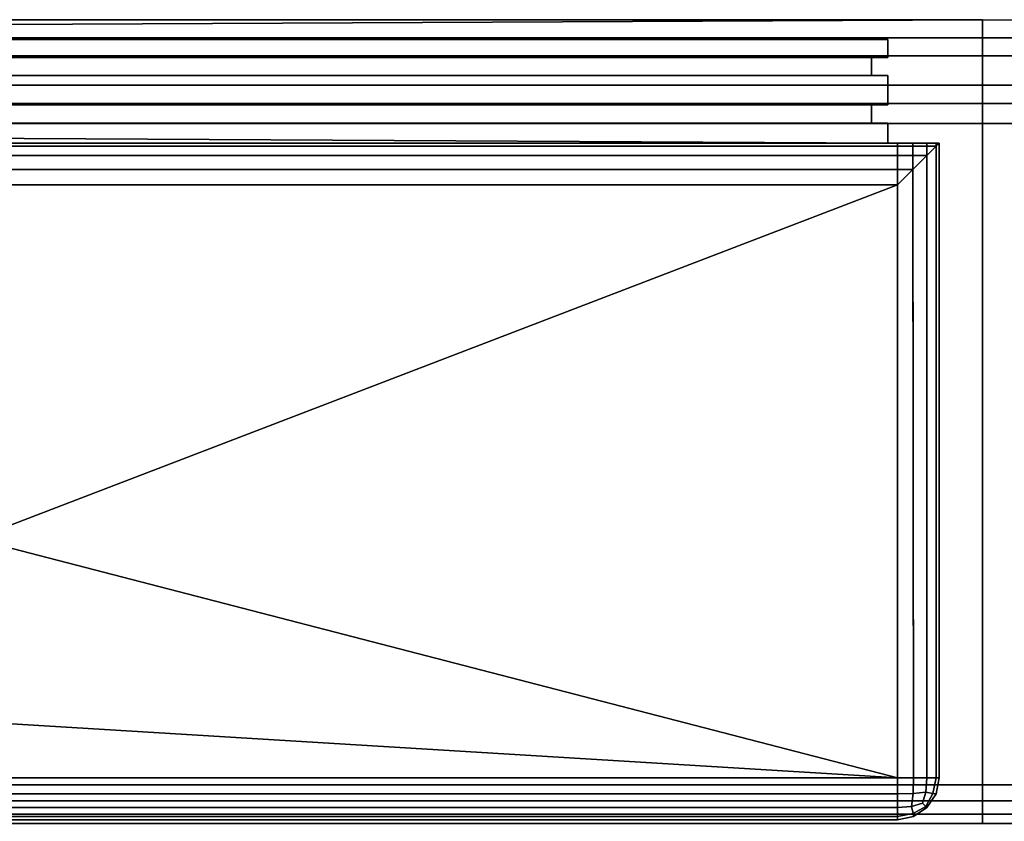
# Model space of a CAD drawing. Extents: x -17.9 to 17.9, y -15.7 to 14.9.
# Tile 9 of 18: x -4.4 to 0.1, y -13 to -9.4. Entities that reach past the tile are written whole.
import ezdxf

# ---------------------------------------------------------------- set-up
doc = ezdxf.new("R2010")
doc.units = 0
doc.linetypes.add('SOLIDLINE', pattern=[0])
doc.layers.add('BSH_B36CT81SNS_SYMBOL___Doors__', color=7, linetype='SOLIDLINE')
doc.layers.add('BSH_B36CT81SNS_SYMBOL___Drawer_', color=7, linetype='SOLIDLINE')

msp = doc.modelspace()

# ---------------------------------------------------------------- linework, layer by layer
at = {"layer": 'BSH_B36CT81SNS_SYMBOL___Doors__', "color": 7}
for points in [[(-0.433964, -9.4535, 27.704), (-0.433964, -9.53612, 27.704), (-17.3717, -9.53612, 27.704), (-17.3717, -9.4535, 27.704)], [(-17.3717, -9.53612, 69.2829), (-0.433964, -9.53612, 69.2829), (-0.433964, -9.4535, 69.2829), (-17.3717, -9.4535, 69.2829)], [(-0.433964, -9.4535, 27.704), (-17.3717, -9.4535, 27.704), (-17.3717, -9.4535, 69.2829), (-0.433964, -9.4535, 69.2829)], [(-0.433964, -9.53612, 69.2829), (-0.433964, -9.53612, 27.704), (-0.433964, -9.4535, 27.704), (-0.433964, -9.4535, 69.2829)], [(-17.3717, -9.53612, 69.2829), (-17.2963, -9.53612, 69.2075), (-0.509316, -9.53612, 69.2075), (-0.433964, -9.53612, 69.2829)], [(-0.433964, -9.53612, 27.704), (-0.509316, -9.53612, 27.7793), (-17.2963, -9.53612, 27.7793), (-17.3717, -9.53612, 27.704)], [(-17.2963, -9.53612, 69.2075), (-17.2963, -9.61909, 69.2075), (-0.509316, -9.61909, 69.2075), (-0.509316, -9.53612, 69.2075)], [(-0.509316, -9.53612, 27.7793), (-0.509316, -9.61909, 27.7793), (-17.2963, -9.61909, 27.7793), (-17.2963, -9.53612, 27.7793)], [(-0.509316, -9.53612, 69.2075), (-0.509316, -9.61909, 69.2075), (-0.509316, -9.61909, 27.7793), (-0.509316, -9.53612, 27.7793)], [(-0.433964, -9.53612, 69.2829), (-0.509316, -9.53612, 69.2075), (-0.509316, -9.53612, 27.7793), (-0.433964, -9.53612, 27.704)], [(-17.3717, -9.61909, 69.2829), (-17.3717, -9.75315, 69.2829), (-0.433964, -9.75315, 69.2829), (-0.433964, -9.61909, 69.2829)], [(-0.433964, -9.61909, 27.704), (-0.433964, -9.75315, 27.704), (-17.3717, -9.75315, 27.704), (-17.3717, -9.61909, 27.704)], [(-0.433964, -9.61909, 69.2829), (-0.509316, -9.61909, 69.2075), (-17.2963, -9.61909, 69.2075), (-17.3717, -9.61909, 69.2829)], [(-17.3717, -9.61909, 27.704), (-17.2963, -9.61909, 27.7793), (-0.509316, -9.61909, 27.7793), (-0.433964, -9.61909, 27.704)], [(-0.433964, -9.61909, 27.704), (-0.509316, -9.61909, 27.7793), (-0.509316, -9.61909, 69.2075), (-0.433964, -9.61909, 69.2829)], [(-0.433964, -9.61909, 69.2829), (-0.433964, -9.75315, 69.2829), (-0.433964, -9.75315, 27.704), (-0.433964, -9.61909, 27.704)], [(-17.3717, -9.75315, 69.2829), (-17.2963, -9.75315, 69.2075), (-0.509316, -9.75315, 69.2075), (-0.433964, -9.75315, 69.2829)], [(-0.433964, -9.75315, 27.704), (-0.509316, -9.75315, 27.7793), (-17.2963, -9.75315, 27.7793), (-17.3717, -9.75315, 27.704)], [(-17.2963, -9.75315, 69.2075), (-17.2963, -9.83612, 69.2075), (-0.509316, -9.83612, 69.2075), (-0.509316, -9.75315, 69.2075)], [(-0.509316, -9.75315, 27.7793), (-0.509316, -9.83612, 27.7793), (-17.2963, -9.83612, 27.7793), (-17.2963, -9.75315, 27.7793)], [(-0.509316, -9.75315, 69.2075), (-0.509316, -9.83612, 69.2075), (-0.509316, -9.83612, 27.7793), (-0.509316, -9.75315, 27.7793)], [(-0.433964, -9.75315, 69.2829), (-0.509316, -9.75315, 69.2075), (-0.509316, -9.75315, 27.7793), (-0.433964, -9.75315, 27.704)], [(-0.433964, -9.83612, 27.704), (-0.433964, -9.92775, 27.704), (-17.3717, -9.92775, 27.704), (-17.3717, -9.83612, 27.704)], [(-0.433964, -9.83612, 69.2829), (-0.509316, -9.83612, 69.2075), (-17.2963, -9.83612, 69.2075), (-17.3717, -9.83612, 69.2829)], [(-17.3717, -9.83612, 27.704), (-17.2963, -9.83612, 27.7793), (-0.509316, -9.83612, 27.7793), (-0.433964, -9.83612, 27.704)], [(-17.3717, -9.83612, 69.2829), (-4.67529, -9.92775, 69.2829), (-0.433964, -9.92775, 69.2829)], [(-17.3717, -9.83612, 69.2829), (-0.433964, -9.92775, 69.2829), (-0.433964, -9.83612, 69.2829)], [(-0.433964, -9.83612, 27.704), (-0.509316, -9.83612, 27.7793), (-0.509316, -9.83612, 69.2075), (-0.433964, -9.83612, 69.2829)], [(-0.433964, -9.83612, 69.2829), (-0.433964, -9.92775, 69.2829), (-0.433964, -9.92775, 27.704), (-0.433964, -9.83612, 27.704)], [(-0.390636, -12.8304, 27.3816), (-17.7291, -12.8304, 27.3816), (-17.7291, -9.92775, 27.3816), (-0.390636, -9.92775, 27.3816)], [(-17.7291, -9.92775, 27.3816), (-17.3717, -9.92775, 27.704), (-0.433964, -9.92775, 27.704)], [(-17.7291, -9.92775, 27.3816), (-0.433964, -9.92775, 27.704), (-0.364282, -9.92775, 27.4785)], [(-17.7291, -9.92775, 27.3816), (-0.364282, -9.92775, 27.4785), (-0.390636, -9.92775, 27.3816)], [(-0.199386, -9.92775, 70.6139), (-4.68914, -9.92775, 70.6139), (-4.68914, -9.92775, 71.7093), (-0.199386, -9.92775, 71.7093)], [(-4.68914, -9.92775, 71.7093), (-4.68371, -9.94117, 71.7797), (-0.212814, -9.94117, 71.7797), (-0.199386, -9.92775, 71.7093)], [(-0.199386, -9.92775, 70.6139), (-0.433964, -9.92775, 69.2829), (-4.67529, -9.92775, 69.2829), (-4.68914, -9.92775, 70.6139)], [(-4.68371, -9.94117, 71.7797), (-4.66649, -9.98376, 71.8446), (-0.255401, -9.98376, 71.8446), (-0.212814, -9.94117, 71.7797)], [(-0.199386, -9.92775, 27.5728), (-0.364282, -9.92775, 27.4785), (-0.433964, -9.92775, 27.704)], [(-0.199386, -9.92775, 27.5728), (-0.433964, -9.92775, 27.704), (-0.433964, -9.92775, 69.2829)], [(-0.199386, -9.92775, 27.5728), (-0.433964, -9.92775, 69.2829), (-0.199386, -9.92775, 70.6139)], [(-0.317447, -12.8304, 27.3961), (-0.390636, -12.8304, 27.3816), (-0.390636, -9.92775, 27.3816), (-0.320238, -9.92775, 27.395)], [(-0.364282, -9.92775, 27.4785), (-0.320238, -9.92775, 27.395), (-0.390636, -9.92775, 27.3816)], [(-0.364282, -9.92775, 27.4785), (-0.199386, -9.92775, 27.5728), (-0.212814, -9.92775, 27.5024)], [(-0.364282, -9.92775, 27.4785), (-0.212814, -9.92775, 27.5024), (-0.255401, -9.92775, 27.4376)], [(-0.364282, -9.92775, 27.4785), (-0.255401, -9.92775, 27.4376), (-0.320238, -9.92775, 27.395)], [(-0.255401, -12.8304, 27.4376), (-0.317447, -12.8304, 27.3961), (-0.320238, -9.92775, 27.395), (-0.255401, -9.92775, 27.4376)], [(-0.213944, -12.8304, 27.4997), (-0.255401, -12.8304, 27.4376), (-0.255401, -9.92775, 27.4376), (-0.212814, -9.92775, 27.5024)], [(-0.212814, -9.94117, 71.7797), (-0.255401, -9.98376, 71.8446), (-0.255401, -12.8304, 71.8446), (-0.213944, -12.8304, 71.7825)], [(-0.199386, -9.92775, 71.7093), (-0.212814, -9.94117, 71.7797), (-0.213944, -12.8304, 71.7825), (-0.199386, -12.8304, 71.7093)], [(-0.199386, -12.8304, 27.5728), (-0.213944, -12.8304, 27.4997), (-0.212814, -9.92775, 27.5024), (-0.199386, -9.92775, 27.5728)], [(-0.199386, -9.92775, 71.7093), (-0.199386, -12.8304, 71.7093), (-0.199386, -12.8304, 27.5728)], [(-0.199386, -9.92775, 71.7093), (-0.199386, -12.8304, 27.5728), (-0.199386, -9.92775, 27.5728)], [(-0.199386, -9.92775, 71.7093), (-0.199386, -9.92775, 27.5728), (-0.199386, -9.92775, 70.6139)], [(-4.66649, -9.98376, 71.8446), (-4.64028, -10.0486, 71.8871), (-0.320238, -10.0486, 71.8871), (-0.255401, -9.98376, 71.8446)], [(-0.255401, -9.98376, 71.8446), (-0.320238, -10.0486, 71.8871), (-0.317447, -12.8304, 71.886), (-0.255401, -12.8304, 71.8446)], [(-4.64028, -10.0486, 71.8871), (-4.61182, -10.119, 71.9006), (-0.390636, -10.119, 71.9006), (-0.320238, -10.0486, 71.8871)], [(-0.320238, -10.0486, 71.8871), (-0.390636, -10.119, 71.9006), (-0.390636, -12.8304, 71.9006), (-0.317447, -12.8304, 71.886)], [(-0.390636, -12.8304, 71.9006), (-0.390636, -10.119, 71.9006), (-4.61292, -11.7374, 71.9006)], [(-4.61292, -11.7374, 71.9006), (-0.390636, -10.119, 71.9006), (-4.61182, -10.119, 71.9006)], [(-0.390636, -12.8304, 71.9006), (-4.61292, -11.7374, 71.9006), (-17.7291, -11.7732, 71.9006)], [(-0.390636, -12.8304, 71.9006), (-17.7291, -11.7732, 71.9006), (-17.7291, -12.8304, 71.9006)], [(-17.7291, -12.8304, 71.9006), (-17.7291, -12.9035, 71.886), (-0.390636, -12.9035, 71.886), (-0.390636, -12.8304, 71.9006)], [(-0.390636, -12.8304, 27.3816), (-0.390636, -12.9035, 27.3961), (-17.7291, -12.9035, 27.3961), (-17.7291, -12.8304, 27.3816)], [(-0.319023, -12.902, 71.8719), (-0.317447, -12.8304, 71.886), (-0.390636, -12.8304, 71.9006), (-0.390636, -12.9035, 71.886)], [(-0.319023, -12.902, 27.4103), (-0.390636, -12.9035, 27.3961), (-0.390636, -12.8304, 27.3816), (-0.317447, -12.8304, 27.3961)], [(-0.319023, -12.902, 27.4103), (-0.317447, -12.8304, 27.3961), (-0.255401, -12.8304, 27.4376), (-0.260705, -12.8953, 27.4429)], [(-0.260705, -12.8953, 71.8392), (-0.255401, -12.8304, 71.8446), (-0.317447, -12.8304, 71.886), (-0.319023, -12.902, 71.8719)], [(-0.228072, -12.902, 71.7809), (-0.213944, -12.8304, 71.7825), (-0.255401, -12.8304, 71.8446), (-0.260705, -12.8953, 71.8392)], [(-0.260705, -12.8953, 27.4429), (-0.255401, -12.8304, 27.4376), (-0.213944, -12.8304, 27.4997), (-0.228072, -12.902, 27.5012)], [(-0.228072, -12.902, 27.5012), (-0.213944, -12.8304, 27.4997), (-0.199386, -12.8304, 27.5728), (-0.213944, -12.9035, 27.5728)], [(-0.228072, -12.902, 71.7809), (-0.213944, -12.9035, 71.7093), (-0.199386, -12.8304, 71.7093), (-0.213944, -12.8304, 71.7825)], [(-0.213944, -12.9035, 27.5728), (-0.199386, -12.8304, 27.5728), (-0.199386, -12.8304, 71.7093), (-0.213944, -12.9035, 71.7093)], [(-17.7291, -12.9035, 71.886), (-17.7291, -12.9656, 71.8446), (-0.390636, -12.9656, 71.8446), (-0.390636, -12.9035, 71.886)], [(-0.390636, -12.9035, 27.3961), (-0.390636, -12.9656, 27.4376), (-17.7291, -12.9656, 27.4376), (-17.7291, -12.9035, 27.3961)], [(-0.325654, -12.9603, 27.4429), (-0.390636, -12.9656, 27.4376), (-0.390636, -12.9035, 27.3961), (-0.319023, -12.902, 27.4103)], [(-0.319023, -12.902, 71.8719), (-0.390636, -12.9035, 71.886), (-0.390636, -12.9656, 71.8446), (-0.325654, -12.9603, 71.8392)], [(-0.260705, -12.8953, 71.8392), (-0.319023, -12.902, 71.8719), (-0.325654, -12.9603, 71.8392), (-0.276118, -12.9449, 71.8238)], [(-0.325654, -12.9603, 27.4429), (-0.319023, -12.902, 27.4103), (-0.260705, -12.8953, 27.4429), (-0.276118, -12.9449, 27.4583)], [(-0.260705, -12.8953, 27.4429), (-0.228072, -12.902, 27.5012), (-0.260705, -12.9603, 27.5079), (-0.276118, -12.9449, 27.4583)], [(-0.260705, -12.9603, 71.7743), (-0.228072, -12.902, 71.7809), (-0.260705, -12.8953, 71.8392), (-0.276118, -12.9449, 71.8238)], [(-0.260705, -12.9603, 71.7743), (-0.255401, -12.9656, 71.7093), (-0.213944, -12.9035, 71.7093), (-0.228072, -12.902, 71.7809)], [(-0.228072, -12.902, 27.5012), (-0.213944, -12.9035, 27.5728), (-0.255401, -12.9656, 27.5728), (-0.260705, -12.9603, 27.5079)], [(-0.255401, -12.9656, 27.5728), (-0.213944, -12.9035, 27.5728), (-0.213944, -12.9035, 71.7093), (-0.255401, -12.9656, 71.7093)], [(-17.7291, -12.9656, 71.8446), (-17.7291, -13.0071, 71.7825), (-0.390636, -13.0071, 71.7825), (-0.390636, -12.9656, 71.8446)], [(-0.390636, -12.9656, 27.4376), (-0.390636, -13.0071, 27.4997), (-17.7291, -13.0071, 27.4997), (-17.7291, -12.9656, 27.4376)], [(-0.319023, -12.9929, 27.5012), (-0.390636, -13.0071, 27.4997), (-0.390636, -12.9656, 27.4376), (-0.325654, -12.9603, 27.4429)], [(-0.325654, -12.9603, 71.8392), (-0.390636, -12.9656, 71.8446), (-0.390636, -13.0071, 71.7825), (-0.319023, -12.9929, 71.7809)], [(-0.325654, -12.9603, 71.8392), (-0.319023, -12.9929, 71.7809), (-0.260705, -12.9603, 71.7743), (-0.276118, -12.9449, 71.8238)], [(-0.260705, -12.9603, 27.5079), (-0.319023, -12.9929, 27.5012), (-0.325654, -12.9603, 27.4429), (-0.276118, -12.9449, 27.4583)], [(-0.260705, -12.9603, 27.5079), (-0.255401, -12.9656, 27.5728), (-0.317447, -13.0071, 27.5728), (-0.319023, -12.9929, 27.5012)], [(-0.319023, -12.9929, 71.7809), (-0.317447, -13.0071, 71.7093), (-0.255401, -12.9656, 71.7093), (-0.260705, -12.9603, 71.7743)], [(-0.317447, -13.0071, 27.5728), (-0.255401, -12.9656, 27.5728), (-0.255401, -12.9656, 71.7093), (-0.317447, -13.0071, 71.7093)], [(-17.7291, -13.0071, 71.7825), (-17.7291, -13.0216, 71.7093), (-0.390636, -13.0216, 71.7093), (-0.390636, -13.0071, 71.7825)], [(-0.390636, -13.0071, 27.4997), (-0.390636, -13.0216, 27.5728), (-17.7291, -13.0216, 27.5728), (-17.7291, -13.0071, 27.4997)], [(-0.319023, -12.9929, 71.7809), (-0.390636, -13.0071, 71.7825), (-0.390636, -13.0216, 71.7093), (-0.317447, -13.0071, 71.7093)], [(-0.319023, -12.9929, 27.5012), (-0.317447, -13.0071, 27.5728), (-0.390636, -13.0216, 27.5728), (-0.390636, -13.0071, 27.4997)], [(-0.390636, -13.0216, 27.5728), (-0.317447, -13.0071, 27.5728), (-0.317447, -13.0071, 71.7093), (-0.390636, -13.0216, 71.7093)], [(-0.390636, -13.0216, 71.7093), (-17.7291, -13.0216, 71.7093), (-17.7291, -13.0216, 27.5728), (-0.390636, -13.0216, 27.5728)]]:
    msp.add_3dface(points, dxfattribs=at)
at = {"layer": 'BSH_B36CT81SNS_SYMBOL___Drawer_', "color": 7}
for points in [[(-0.000751, -9.36338, 2.33287), (-0.000751, -9.446, 2.33287), (-17.3717, -9.446, 2.33287), (-17.3717, -9.36338, 2.33287)], [(-0.000751, -9.36338, 2.33287), (-17.3717, -9.36338, 2.33287), (-17.2963, -9.446, 2.40822)], [(-0.000751, -9.36338, 2.33287), (-17.2963, -9.446, 2.40822), (-0.000751, -9.446, 26.4183)], [(-0.000751, -9.36338, 2.33287), (17.3717, -9.36338, 2.33287), (17.3717, -9.446, 2.33287), (-0.000751, -9.446, 2.33287)], [(-0.000751, -9.36338, 2.33287), (-0.000751, -9.446, 26.4183), (17.2963, -9.446, 26.4183)], [(-0.000751, -9.36338, 2.33287), (17.2963, -9.446, 26.4183), (17.2963, -9.446, 2.40822)], [(-0.000751, -9.36338, 2.33287), (17.2963, -9.446, 2.40822), (17.3717, -9.446, 2.33287)], [(-0.000751, -9.446, 2.33287), (-0.000751, -9.446, 2.40822), (-17.2963, -9.446, 2.40822), (-17.3717, -9.446, 2.33287)], [(-0.000751, -9.446, 2.40822), (-0.000751, -9.52897, 2.40822), (-17.2963, -9.52897, 2.40822), (-17.2963, -9.446, 2.40822)], [(-0.000751, -9.446, 26.4183), (-17.2963, -9.446, 26.4183), (-17.2963, -9.52897, 26.4183), (-0.000751, -9.52897, 26.4183)], [(-0.000751, -9.446, 26.4183), (-17.2963, -9.446, 2.40822), (-17.2963, -9.446, 26.4183)], [(-0.000751, -9.446, 26.4183), (-0.000751, -9.52897, 26.4183), (17.2963, -9.52897, 26.4183), (17.2963, -9.446, 26.4183)], [(-0.000751, -9.446, 2.40822), (17.2963, -9.446, 2.40822), (17.2963, -9.52897, 2.40822), (-0.000751, -9.52897, 2.40822)], [(-0.000751, -9.446, 2.33287), (17.3717, -9.446, 2.33287), (17.2963, -9.446, 2.40822), (-0.000751, -9.446, 2.40822)], [(-0.000751, -9.52897, 2.33287), (-0.000751, -9.66303, 2.33287), (-17.3717, -9.66303, 2.33287), (-17.3717, -9.52897, 2.33287)], [(-0.000751, -9.52897, 26.4936), (-0.000751, -9.52897, 26.4183), (-17.2963, -9.52897, 26.4183), (-17.3717, -9.52897, 26.4936)], [(-0.000751, -9.52897, 2.33287), (-17.3717, -9.52897, 2.33287), (-17.2963, -9.52897, 2.40822), (-0.000751, -9.52897, 2.40822)], [(-0.000751, -9.52897, 26.4936), (-17.3717, -9.52897, 26.4936), (-17.3717, -9.66303, 26.4936), (-0.000751, -9.66303, 26.4936)], [(-0.000751, -9.52897, 26.4936), (-0.000751, -9.66303, 26.4936), (17.3717, -9.66303, 26.4936), (17.3717, -9.52897, 26.4936)], [(-0.000751, -9.52897, 2.33287), (-0.000751, -9.52897, 2.40822), (17.2963, -9.52897, 2.40822), (17.3717, -9.52897, 2.33287)], [(-0.000751, -9.52897, 26.4936), (17.3717, -9.52897, 26.4936), (17.2963, -9.52897, 26.4183), (-0.000751, -9.52897, 26.4183)], [(-0.000751, -9.52897, 2.33287), (17.3717, -9.52897, 2.33287), (17.3717, -9.66303, 2.33287), (-0.000751, -9.66303, 2.33287)], [(-0.000751, -9.66303, 2.33287), (-0.000751, -9.66303, 2.40822), (-17.2963, -9.66303, 2.40822), (-17.3717, -9.66303, 2.33287)], [(-0.000751, -9.66303, 26.4936), (-17.3717, -9.66303, 26.4936), (-17.2963, -9.66303, 26.4183), (-0.000751, -9.66303, 26.4183)], [(-0.000751, -9.66303, 2.40822), (-0.000751, -9.746, 2.40822), (-17.2963, -9.746, 2.40822), (-17.2963, -9.66303, 2.40822)], [(-0.000751, -9.746, 26.4183), (-0.000751, -9.66303, 26.4183), (-17.2963, -9.66303, 26.4183), (-17.2963, -9.746, 26.4183)], [(-0.000751, -9.66303, 26.4936), (-0.000751, -9.66303, 26.4183), (17.2963, -9.66303, 26.4183), (17.3717, -9.66303, 26.4936)], [(-0.000751, -9.66303, 2.40822), (17.2963, -9.66303, 2.40822), (17.2963, -9.746, 2.40822), (-0.000751, -9.746, 2.40822)], [(-0.000751, -9.746, 26.4183), (17.2963, -9.746, 26.4183), (17.2963, -9.66303, 26.4183), (-0.000751, -9.66303, 26.4183)], [(-0.000751, -9.66303, 2.33287), (17.3717, -9.66303, 2.33287), (17.2963, -9.66303, 2.40822), (-0.000751, -9.66303, 2.40822)], [(-0.000751, -9.746, 2.33287), (-0.000751, -9.83762, 2.33287), (-17.3717, -9.83762, 2.33287), (-17.3717, -9.746, 2.33287)], [(-0.000751, -9.746, 26.4936), (-0.000751, -9.746, 26.4183), (-17.2963, -9.746, 26.4183), (-17.3717, -9.746, 26.4936)], [(-0.000751, -9.746, 26.4936), (-17.3717, -9.746, 26.4936), (-17.3717, -9.83762, 26.4936), (-0.000751, -9.83762, 26.4936)], [(-0.000751, -9.746, 2.33287), (-17.3717, -9.746, 2.33287), (-17.2963, -9.746, 2.40822), (-0.000751, -9.746, 2.40822)], [(-0.000751, -9.746, 26.4936), (-0.000751, -9.83762, 26.4936), (17.3717, -9.83762, 26.4936), (17.3717, -9.746, 26.4936)], [(-0.000751, -9.746, 2.33287), (-0.000751, -9.746, 2.40822), (17.2963, -9.746, 2.40822), (17.3717, -9.746, 2.33287)], [(-0.000751, -9.746, 2.33287), (17.3717, -9.746, 2.33287), (17.3717, -9.83762, 2.33287), (-0.000751, -9.83762, 2.33287)], [(-0.000751, -9.746, 26.4936), (17.3717, -9.746, 26.4936), (17.2963, -9.746, 26.4183), (-0.000751, -9.746, 26.4183)], [(-0.000751, -9.83762, 1.17527), (-17.7291, -9.83762, 1.17527), (-17.7851, -9.83762, 1.31051)], [(-0.000751, -9.83762, 1.17527), (-17.7851, -9.83762, 1.31051), (-17.3717, -9.83762, 2.33287)], [(-0.000751, -9.83762, 26.4936), (-17.3717, -9.83762, 26.4936), (-17.758, -9.83762, 26.7813)], [(-0.000751, -9.83762, 26.4936), (-17.758, -9.83762, 26.7813), (-17.7291, -9.83762, 26.8824)], [(-0.000751, -9.83762, 1.17527), (-0.000751, -12.861, 1.17527), (-17.7291, -12.861, 1.17527), (-17.7291, -9.83762, 1.17527)], [(-0.000751, -9.83762, 26.8824), (-17.7291, -9.83762, 26.8824), (-17.7291, -12.861, 26.8824), (-0.000751, -12.861, 26.8824)], [(-0.000751, -9.83762, 26.4936), (-17.7291, -9.83762, 26.8824), (-0.000751, -9.83762, 26.8824)], [(-0.000751, -9.83762, 1.17527), (-17.3717, -9.83762, 2.33287), (-0.000751, -9.83762, 2.33287)], [(-0.000751, -9.83762, 26.8824), (-0.000751, -12.861, 26.8824), (17.7291, -12.861, 26.8824), (17.7291, -9.83762, 26.8824)], [(-0.000751, -9.83762, 1.17527), (17.7291, -9.83762, 1.17527), (17.7291, -12.861, 1.17527), (-0.000751, -12.861, 1.17527)], [(-0.000751, -9.83762, 1.17527), (-0.000751, -9.83762, 2.33287), (17.3717, -9.83762, 2.33287)], [(-0.000751, -9.83762, 1.17527), (17.3717, -9.83762, 2.33287), (17.7851, -9.83762, 1.31051)], [(-0.000751, -9.83762, 1.17527), (17.7851, -9.83762, 1.31051), (17.7291, -9.83762, 1.17527)], [(-0.000751, -9.83762, 26.8824), (17.7291, -9.83762, 26.8824), (17.758, -9.83762, 26.7813)], [(-0.000751, -9.83762, 26.8824), (17.758, -9.83762, 26.7813), (17.3717, -9.83762, 26.4936)], [(-0.000751, -9.83762, 26.8824), (17.3717, -9.83762, 26.4936), (-0.000751, -9.83762, 26.4936)], [(-0.000751, -12.9342, 26.8678), (-0.000751, -12.861, 26.8824), (-17.7291, -12.861, 26.8824), (-17.7291, -12.9342, 26.8678)], [(-0.000751, -12.9342, 1.18983), (-17.7291, -12.9342, 1.18983), (-17.7291, -12.861, 1.17527), (-0.000751, -12.861, 1.17527)], [(-0.000751, -12.9342, 1.18983), (-0.000751, -12.861, 1.17527), (17.7291, -12.861, 1.17527), (17.7291, -12.9342, 1.18983)], [(-0.000751, -12.9342, 26.8678), (17.7291, -12.9342, 26.8678), (17.7291, -12.861, 26.8824), (-0.000751, -12.861, 26.8824)], [(-0.000751, -12.9962, 26.8263), (-0.000751, -12.9342, 26.8678), (-17.7291, -12.9342, 26.8678), (-17.7291, -12.9962, 26.8263)], [(-0.000751, -12.9962, 1.23129), (-17.7291, -12.9962, 1.23129), (-17.7291, -12.9342, 1.18983), (-0.000751, -12.9342, 1.18983)], [(-0.000751, -12.9962, 1.23129), (-0.000751, -12.9342, 1.18983), (17.7291, -12.9342, 1.18983), (17.7291, -12.9962, 1.23129)], [(-0.000751, -12.9962, 26.8263), (17.7291, -12.9962, 26.8263), (17.7291, -12.9342, 26.8678), (-0.000751, -12.9342, 26.8678)], [(-0.000751, -13.0377, 26.7643), (-0.000751, -12.9962, 26.8263), (-17.7291, -12.9962, 26.8263), (-17.7291, -13.0377, 26.7643)], [(-0.000751, -13.0377, 1.29333), (-17.7291, -13.0377, 1.29333), (-17.7291, -12.9962, 1.23129), (-0.000751, -12.9962, 1.23129)], [(-0.000751, -13.0377, 1.29333), (-0.000751, -12.9962, 1.23129), (17.7291, -12.9962, 1.23129), (17.7291, -13.0377, 1.29333)], [(-0.000751, -13.0377, 26.7643), (17.7291, -13.0377, 26.7643), (17.7291, -12.9962, 26.8263), (-0.000751, -12.9962, 26.8263)]]:
    msp.add_3dface(points, dxfattribs=at)

doc.saveas('drawing.dxf')
